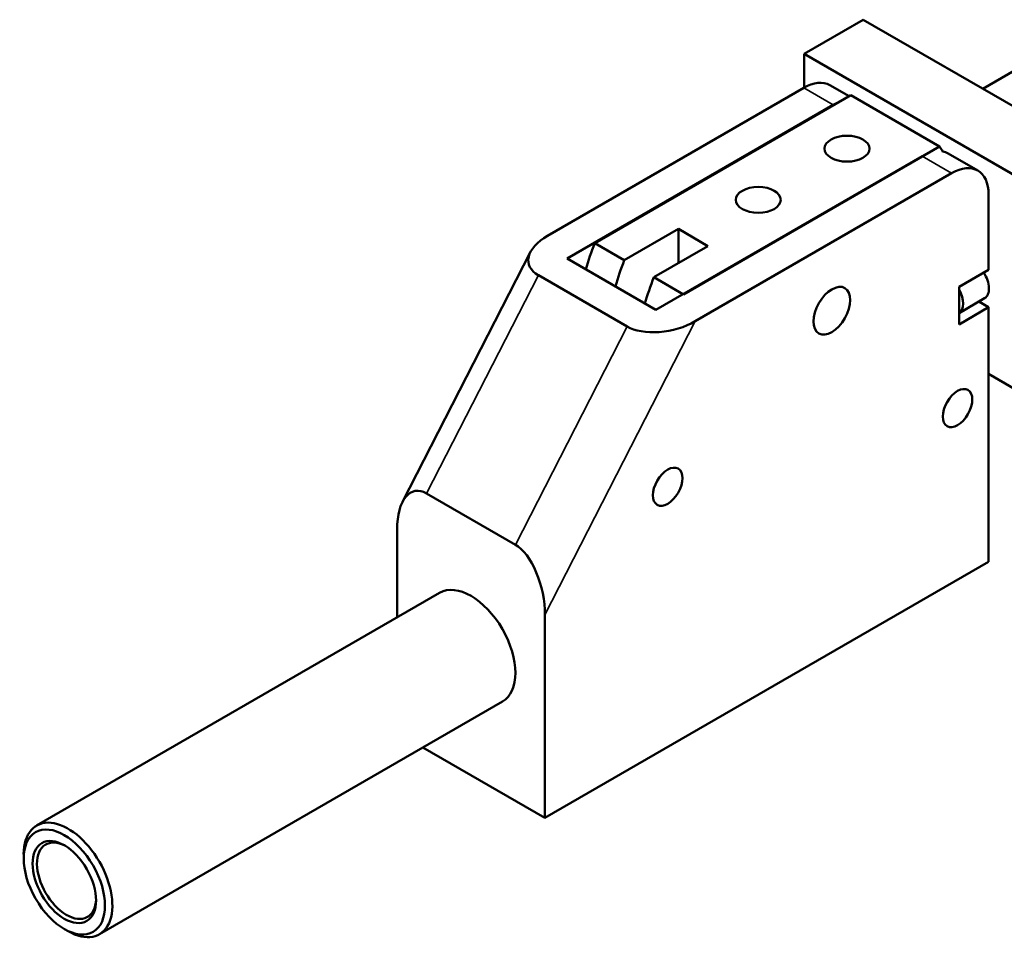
# Model space of a CAD drawing. Header units: millimetres. Extents: x 16 to 584, y 4 to 387.
# Tile 3 of 20: x 439 to 533, y 4 to 93. Entities that reach past the tile are written whole.
import ezdxf

# ---------------------------------------------------------------- set-up
doc = ezdxf.new("R2010")
doc.units = ezdxf.units.MM
doc.layers.add('Visible (ISO)', color=7, linetype='Continuous', lineweight=50)
doc.layers.add('Visible Narrow (ISO)', color=7, linetype='Continuous', lineweight=35)

msp = doc.modelspace()

# ---------------------------------------------------------------- linework, layer by layer
at = {"layer": 'Visible (ISO)'}
for p, q in [((513.731, 89.542), (519.387, 92.808)), ((540.601, 80.56), (519.387, 92.808)), ((513.731, 89.542), (513.731, 86.317)), ((534.944, 77.294), (513.731, 89.542)), ((530.822, 86.206), (534.445, 88.297)), ((513.695, 86.296), (489.176, 72.14)), ((516.195, 86.544), (518.023, 85.488)), ((493.705, 71.448), (518.2, 85.59)), ((518.2, 85.59), (526.685, 80.691)), ((491.068, 69.966), (516.523, 84.663)), ((502.19, 66.549), (526.685, 80.691)), ((525.009, 79.764), (499.553, 65.067)), ((527.509, 80.012), (530.337, 78.379)), ((503.319, 63.976), (527.837, 78.131)), ((531.373, 76.09), (531.373, 68.905)), ((496.533, 69.815), (501.709, 72.803)), ((501.709, 72.803), (504.538, 71.17)), ((501.709, 72.803), (501.709, 69.537)), ((493.705, 71.448), (496.533, 69.815)), ((504.538, 71.17), (499.362, 68.182)), ((487.561, 70.605), (475.326, 46.704)), ((499.553, 65.067), (491.068, 69.966)), ((528.544, 67.272), (531.373, 68.905)), ((488.313, 68.376), (496.798, 63.477)), ((499.362, 68.182), (502.19, 66.549)), ((528.544, 63.679), (528.544, 67.272)), ((530.994, 66.173), (528.544, 64.758)), ((531.373, 65.312), (528.544, 63.679)), ((530.438, 65.852), (531.373, 65.312)), ((531.373, 65.312), (531.373, 40.981)), ((531.373, 58.944), (534.944, 56.882)), ((477.633, 47.513), (486.118, 42.614)), ((474.804, 44.065), (474.804, 35.662)), ((531.373, 40.981), (488.946, 16.486)), ((440.336, 15.761), (478.875, 38.012)), ((488.946, 16.486), (488.946, 35.9)), ((446.336, 5.369), (484.875, 27.62)), ((477.269, 23.228), (488.946, 16.486)), ((439.094, 12.607), (439.094, 13.015)), ((442.983, 5.87), (443.336, 5.666))]:
    msp.add_line(p, q, dxfattribs=at)
for centre, major_axis, ratio, start_param, end_param in [((513.695, 82.214), (2.5, 4.33), 0.57735, 0, 0.785398), ((516.523, 80.581), (2.5, 4.33), 0.57735, 0.643643, 0.785398), ((514.438, 65.455), (10, 17.321), 0.57735, 5.973235, 6.021386), ((525.009, 75.682), (2.5, 4.33), 0.57735, 0, 0.186408), ((527.837, 74.049), (2.5, 4.33), 0.57735, 5.497787, 7.068583), ((492.005, 70.508), (-4.62, -0.994), 0.539978, 5.250467, 6.821264), ((505.952, 70.354), (10, 17.321), 0.57735, 1.832596, 1.970243), ((508.781, 68.721), (10, 17.321), 0.57735, 1.832596, 1.970243), ((511.609, 67.088), (-10, -17.321), 0.57735, 4.974188, 5.111836), ((529.994, 67.905), (1, -1.732), 0.57735, 0, 1.659354), ((527.519, 66.476), (1, -1.732), 0.57735, 0.025526, 1.545271), ((500.49, 65.609), (-4.62, -0.994), 0.539978, 0.538078, 2.108875), ((477.633, 42.432), (1.142, -5.308), 0.48755, 2.726153, 4.296949), ((486.118, 37.533), (1.142, -5.308), 0.48755, 1.155356, 2.726153), ((481.875, 32.816), (-3, 5.196), 0.57735, 3.141593, 6.283185), ((443.336, 10.565), (3, -5.196), 0.57735, 5.497787, 10.210176), ((443.195, 10.484), (2, -3.464), 0.57735, 2.393025, 7.031753)]:
    msp.add_ellipse(centre, major_axis=major_axis, ratio=ratio, start_param=start_param, end_param=end_param, dxfattribs=at)
for centre, major_axis in [((517.831, 80.479), (-2.15, 0)), ((509.346, 75.58), (-2.15, 0)), ((516.382, 64.986), (1.25, 2.165)), ((528.403, 55.678), (1, 1.732)), ((528.403, 55.678), (1, 1.732)), ((500.684, 48.158), (1, 1.732)), ((442.983, 10.361), (2.75, -4.763)), ((442.983, 10.361), (2.15, -3.724))]:
    msp.add_ellipse(centre, major_axis=major_axis, ratio=0.57735, dxfattribs=at)
at = {"layer": 'Visible Narrow (ISO)'}
for p, q in [((513.695, 86.296), (516.523, 84.663)), ((525.009, 79.764), (527.837, 78.131)), ((477.633, 47.513), (488.313, 68.376)), ((496.798, 63.477), (486.118, 42.614)), ((488.946, 35.9), (503.319, 63.976))]:
    msp.add_line(p, q, dxfattribs=at)

doc.saveas('drawing.dxf')
